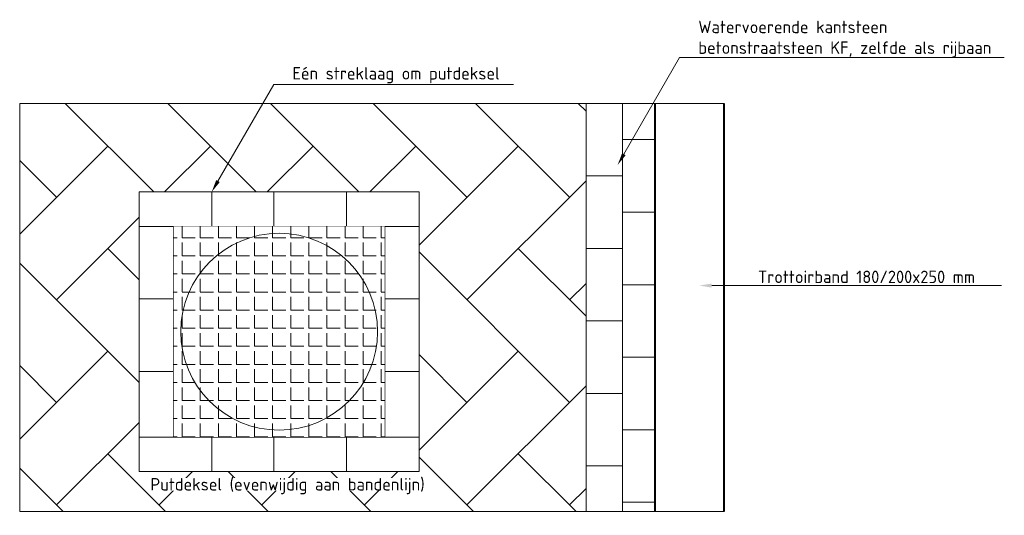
# Model space of a CAD drawing. Header units: metres. Extents: x 162359 to 162848, y 502589 to 502892.
# Tile 19 of 49: x 162840.99 to 162843.84, y 502687.07 to 502688.5. Entities that reach past the tile are written whole.
import ezdxf
from ezdxf import colors
from ezdxf.entities.mleader import LeaderData, LeaderLine
from ezdxf.math import Vec2, Vec3

# ---------------------------------------------------------------- set-up
doc = ezdxf.new("R2010")
doc.units = ezdxf.units.M
doc.set_wipeout_variables(frame=1)
doc.linetypes.add('ZZ-AFBREEK-SO', pattern=[7, 4, -1, 1, -1])
for name, color, linetype, lineweight in [('N-WE-RI-GWA_RIOOLPUT_PUTKOP-S', 7, 'Continuous', 25), ('N-WE-VH-KANTOPSLUITING_TROTTOIRBAND_180 200-G', 6, 'Continuous', 40), ('N-WE-VH-KANTOPSLUITING_VOORKANTBAND-G', 2, 'Continuous', 40), ('N-WE-VH-OPENVERHARDING_BETONSTRAATSTEEN-A', 92, 'Continuous', 18), ('N-WE-VH-VERHARDING_BETONSTRAATSTEEN_GRIJS_KEPERVERBAND-A', 8, 'Continuous', 13), ('X-XX-AL-AFBREEKLIJN-G', 7, 'ZZ-AFBREEK-SO', 18), ('X-XX-AL-T18', 10, 'Continuous', 18)]:
    doc.layers.add(name, color=color, linetype=linetype, lineweight=lineweight)
doc.layers.add('N-WE-VH-VERHARDING_BETONSTRAATSTEEN_EDELGRIJS_KEPERVERBAND-A', color=254, linetype='Continuous', lineweight=13, true_color=0xbebebe)
doc.layers.add('N-WE-VH-VERHARDING_BETONSTRAATSTEEN_ROOD_HALFSTEENSVERBAND-A', color=11, linetype='Continuous', lineweight=13, true_color=0xffaaaa)
doc.styles.add('NLCS-ISO-M20-T18', font='NLCS-ISO.ttf', dxfattribs={"height": 0.036})

# ---------------------------------------------------------------- blocks, each defined once
blk = doc.blocks.new('N-SRI-RIOOLPUT_PUTKOP_520_DAGNL_S')
at = {"lineweight": 13}
blk.add_lwpolyline([(-0.305, -0.305), (0.305, -0.305), (0.305, 0.305), (-0.305, 0.305)], close=True, dxfattribs=at)
blk.add_wipeout([(-0.305, -0.305), (0.305, -0.305), (0.305, 0.305), (-0.305, 0.305)])
at = {"lineweight": 0}
h = blk.add_hatch(dxfattribs=at)
h.set_pattern_fill('ANGLE', color=8, scale=0.0075, style=0)
h.set_pattern_definition([(0, (0, 0), (0, 0.0523875), [0.0381, -0.0142875]), (90, (0, 0), (-0.0523875, 3e-18), [0.0381, -0.0142875])])
h.paths.add_polyline_path([(-0.305, -0.305), (0.305, -0.305), (0.305, 0.305), (-0.305, 0.305)])
at = {"lineweight": 13}
blk.add_circle((0, 0), 0.285, dxfattribs=at)

msp = doc.modelspace()

# ---------------------------------------------------------------- hatches: boundary and pattern name
at = {"layer": 'N-WE-VH-OPENVERHARDING_BETONSTRAATSTEEN-A', "true_color": 0xffaaaa}
h = msp.add_hatch(dxfattribs=at)
h.set_pattern_fill('AVH-BSS_KEIFORMAAT_KEPER', color=21, scale=2, angle=270, pattern_type=2)
h.set_pattern_definition([(315.000000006, (0, 0), (0.2969848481, 3e-11), [0.63, -0.21]), (45.000000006, (0.1485, -0.1485), (0.2969848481, 3e-11), [0.63, -0.21])])
h.paths.add_polyline_path([(162842.6312, 502688.2599), (162840.9919, 502688.2599), (162840.9919, 502687.0783), (162842.6312, 502687.0783)])
h.paths.add_polyline_path([(162841.3379, 502688.0039), (162842.1479, 502688.0039), (162842.1479, 502687.1939), (162841.3379, 502687.1939)], flags=16)
h.paths.add_polyline_path([(162841.4379, 502687.9039), (162842.0479, 502687.9039), (162842.0479, 502687.2939), (162841.4379, 502687.2939)], flags=0)
h = msp.add_hatch(dxfattribs=at)
h.set_pattern_fill('AVH-BSS_KEIFORMAAT_HALFST', color=21, pattern_type=2)
h.set_pattern_definition([(0, (162842.63121, 502688.25993), (0.105, 0.105), [0.105, -0.105]), (90, (162842.63121, 502688.25993), (-0.105, 6e-18), [])])
h.paths.add_polyline_path([(162842.8312, 502688.2599), (162842.6312, 502688.2599), (162842.6312, 502687.0783), (162842.8312, 502687.0783)])

# ---------------------------------------------------------------- linework, layer by layer
at = {"extrusion": (-2.32257e-19, 7.06857e-21, -1), "flags": 128}
msp.add_lwpolyline([(-162841.4379, 502687.9039), (-162842.0479, 502687.9039), (-162842.0479, 502687.2939), (-162841.4379, 502687.2939), (-162841.4379, 502687.9039)], dxfattribs=at)
at = {"layer": 'N-WE-VH-KANTOPSLUITING_TROTTOIRBAND_180 200-G', "ltscale": 125}
msp.add_line((162843.0312, 502687.0783), (162843.0312, 502688.2599), dxfattribs=at)
at = {"layer": 'N-WE-VH-KANTOPSLUITING_VOORKANTBAND-G', "ltscale": 125}
msp.add_line((162842.8312, 502687.0783), (162842.8312, 502688.2599), dxfattribs=at)
at = {"layer": 'N-WE-VH-VERHARDING_BETONSTRAATSTEEN_EDELGRIJS_KEPERVERBAND-A', "ltscale": 6.25}
for p, q in [((162841.5479, 502688.0039), (162841.5479, 502687.9039)), ((162841.7279, 502688.0039), (162841.7279, 502687.9039)), ((162841.9379, 502688.0039), (162841.9379, 502687.9039)), ((162841.4379, 502687.9039), (162841.3379, 502687.9039)), ((162842.0479, 502687.9039), (162842.1479, 502687.9039)), ((162841.4379, 502687.6939), (162841.3379, 502687.6939)), ((162842.0479, 502687.6939), (162842.1479, 502687.6939)), ((162841.4379, 502687.4839), (162841.3379, 502687.4839)), ((162842.0479, 502687.4839), (162842.1479, 502687.4839)), ((162841.4379, 502687.2939), (162841.3379, 502687.2939)), ((162841.5479, 502687.2939), (162841.5479, 502687.1939)), ((162841.7279, 502687.2939), (162841.7279, 502687.1939)), ((162841.9379, 502687.2939), (162841.9379, 502687.1939)), ((162842.0479, 502687.2939), (162842.1479, 502687.2939))]:
    msp.add_line(p, q, dxfattribs=at)
at = {"layer": 'N-WE-VH-VERHARDING_BETONSTRAATSTEEN_EDELGRIJS_KEPERVERBAND-A', "ltscale": 6.25, "flags": 128}
msp.add_lwpolyline([(162841.3379, 502687.1939), (162842.1479, 502687.1939), (162842.1479, 502688.0039), (162841.3379, 502688.0039), (162841.3379, 502687.1939)], dxfattribs=at)
at = {"layer": 'N-WE-VH-VERHARDING_BETONSTRAATSTEEN_GRIJS_KEPERVERBAND-A', "ltscale": 6.25}
msp.add_line((162842.6312, 502687.0783), (162842.6312, 502688.2599), dxfattribs=at)
at = {"layer": 'N-WE-VH-VERHARDING_BETONSTRAATSTEEN_ROOD_HALFSTEENSVERBAND-A', "flags": 128}
msp.add_lwpolyline([(162842.6312, 502687.0783), (162842.6312, 502688.2599), (162842.8312, 502688.2599), (162842.8312, 502687.0783), (162842.6312, 502687.0783)], dxfattribs=at)
at = {"layer": 'X-XX-AL-AFBREEKLIJN-G'}
msp.add_line((162840.9919, 502688.2599), (162840.9919, 502687.0783), dxfattribs=at)
at = {"layer": 'X-XX-AL-AFBREEKLIJN-G', "flags": 128}
for points in [[(162843.0312, 502688.2599), (162840.9919, 502688.2599)], [(162843.0312, 502687.0783), (162840.9919, 502687.0783)]]:
    msp.add_lwpolyline(points, dxfattribs=at)

# ---------------------------------------------------------------- leaders
at = {"layer": 'X-XX-AL-T18'}
ml = msp.add_multileader_mtext('Standard', dxfattribs=at)
ml.set_content('Watervoerende kantsteen\\Pbetonstraatsteen KF, zelfde als rijbaan', color=256, style='NLCS-ISO-M20-T18')
ml.set_leader_properties(color=256, linetype='ByLayer', lineweight=-1)
ml.build(insert=Vec2(0, 0))
ml.multileader.update_dxf_attribs({"text_left_attachment_type": 5, "text_right_attachment_type": 5, "dogleg_length": 0.036, "arrow_head_size": 0.036})
ctx = ml.context
ctx.base_point, ctx.char_height, ctx.arrow_head_size, ctx.landing_gap_size, ctx.plane_origin = Vec3(162842.9382, 502688.3926), 0.036, 0.036, 0.018, Vec3(162842.7227, 502688.0817)
ctx.left_attachment, ctx.right_attachment = 5, 5
notes = []
notes.append((ctx, [(0, (1, 1, 0), (162842.9022, 502688.3926), (1, 0), 0.036, [(0, [(162842.7227, 502688.0817)], 0, [])])]))
ctx.mtext.insert, ctx.mtext.flow_direction = Vec3(162842.9562, 502688.4994), 5
ml = msp.add_multileader_mtext('Standard', dxfattribs=at)
ml.set_content('Eén streklaag om putdeksel', color=256, style='NLCS-ISO-M20-T18')
ml.set_leader_properties(color=256, linetype='ByLayer', lineweight=-1)
ml.build(insert=Vec2(0, 0))
ml.multileader.update_dxf_attribs({"text_left_attachment_type": 5, "text_right_attachment_type": 5, "dogleg_length": 0.036, "arrow_head_size": 0.036})
ctx = ml.context
ctx.base_point, ctx.char_height, ctx.arrow_head_size, ctx.landing_gap_size, ctx.plane_origin = Vec3(162841.7634, 502688.3148), 0.036, 0.036, 0.018, Vec3(162841.5479, 502688.0039)
ctx.left_attachment, ctx.right_attachment = 5, 5
notes.append((ctx, [(0, (1, 1, 0), (162841.7274, 502688.3148), (1, 0), 0.036, [(0, [(162841.5479, 502688.0039)], 0, [])])]))
ctx.mtext.insert, ctx.mtext.flow_direction = Vec3(162841.7814, 502688.3652), 5
ml = msp.add_multileader_mtext('Standard', dxfattribs=at)
ml.set_content('Trottoirband 180/200x250 mm', color=256, style='NLCS-ISO-M20-T18')
ml.set_leader_properties(color=256, linetype='ByLayer', lineweight=-1)
ml.build(insert=Vec2(0, 0))
ml.multileader.update_dxf_attribs({"text_left_attachment_type": 5, "text_right_attachment_type": 5, "dogleg_length": 0.036, "arrow_head_size": 0.036})
ctx = ml.context
ctx.base_point, ctx.char_height, ctx.arrow_head_size, ctx.landing_gap_size, ctx.plane_origin = Vec3(162843.1106, 502687.7325), 0.036, 0.036, 0.018, Vec3(162842.8951, 502687.4216)
ctx.left_attachment, ctx.right_attachment = 5, 5
notes.append((ctx, [(0, (1, 1, 0), (162843.0746, 502687.7325), (1, 0), 0.036, [(0, [(162842.9592, 502687.7325)], 0, [])])]))
ctx.mtext.insert, ctx.mtext.flow_direction = Vec3(162843.1286, 502687.7757), 5
for ctx, leaders in notes:
    for number, flags, end, landing, length, lines in leaders:
        leader = LeaderData()
        leader.index, (leader.has_last_leader_line, leader.has_dogleg_vector, leader.attachment_direction) = number, flags
        leader.last_leader_point, leader.dogleg_vector, leader.dogleg_length = Vec3(end), Vec3(landing), length
        for number, points, colour, breaks in lines:
            line = LeaderLine()
            line.index, line.vertices, line.color, line.breaks = number, Vec3.list(points), colors.encode_raw_color(colour), breaks
            leader.lines.append(line)
        ctx.leaders.append(leader)

# ---------------------------------------------------------------- next in the draw order: block references
at = {"layer": 'N-WE-RI-GWA_RIOOLPUT_PUTKOP-S'}
msp.add_blockref('N-SRI-RIOOLPUT_PUTKOP_520_DAGNL_S', (162841.7429, 502687.5989), dxfattribs=at)

# ---------------------------------------------------------------- next in the draw order: texts
at = {"layer": 'X-XX-AL-T18', "insert": (162841.3703, 502687.175), "char_height": 0.036, "attachment_point": 1, "style": 'NLCS-ISO-M20-T18', "bg_fill": 3, "box_fill_scale": 1, "bg_fill_color": 256, "bg_fill_transparency": 0}
msp.add_mtext_dynamic_manual_height_columns('Putdeksel (evenwijdig aan bandenlijn)', width=0.819526, gutter_width=0.18, heights=[0], dxfattribs=at)

doc.saveas('drawing.dxf')
